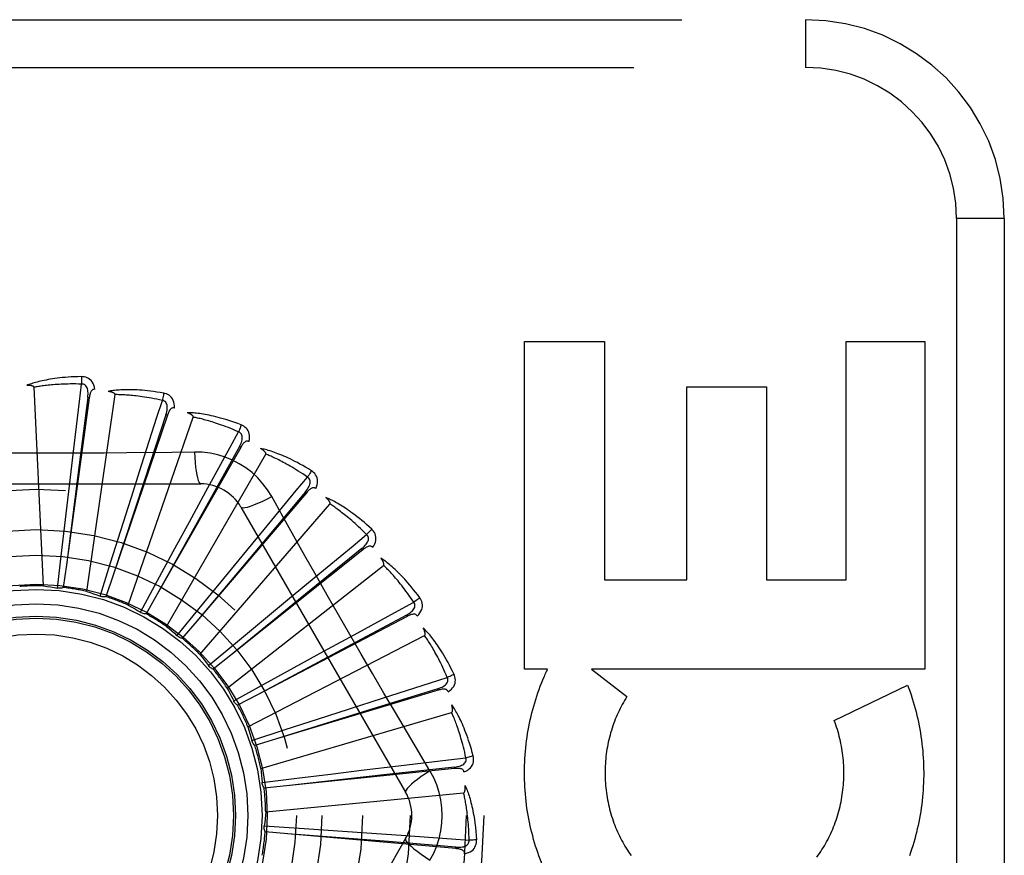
# Model space of a CAD drawing. Header units: inches. Extents: x 0 to 179, y 0 to 116.
# Tile 132 of 234: x 35.602 to 36.221, y 76.475 to 77. Entities that reach past the tile are written whole.
import ezdxf

# ---------------------------------------------------------------- set-up
doc = ezdxf.new("R2010")
doc.units = ezdxf.units.IN
doc.header["$LTSCALE"] = 9.842105
doc.header["$MEASUREMENT"] = 0
doc.linetypes.add('HIDDEN', pattern=[0.2, 0.1, -0.1])
doc.layers.add('LEFTHAND_DOOR_ASSEMBLY', color=7, linetype='CONTINUOUS')

msp = doc.modelspace()

# ---------------------------------------------------------------- linework, layer by layer
at = {"layer": 'LEFTHAND_DOOR_ASSEMBLY', "color": 8, "linetype": 'HIDDEN'}
for p, q in [((35.03371, 77.00035), (36.09571, 77.00035)), ((36.09571, 77.00035), (36.09571, 76.97035)), ((35.00371, 76.97035), (36.09571, 76.97035)), ((36.19071, 76.87535), (36.19071, 76.12535)), ((36.22071, 76.87535), (36.19071, 76.87535)), ((36.22071, 76.87535), (36.22071, 76.12535)), ((35.91919, 76.59229), (35.91919, 76.79814)), ((35.91919, 76.79814), (35.96934, 76.79814)), ((35.96934, 76.79814), (35.96934, 76.64836)), ((36.12121, 76.64836), (36.12121, 76.79814)), ((36.12121, 76.79814), (36.17084, 76.79814)), ((36.17084, 76.79814), (36.17084, 76.59229)), ((35.61678, 76.64453), (35.61083, 76.76935)), ((36.02109, 76.64836), (36.02109, 76.76968)), ((36.02109, 76.76968), (36.07125, 76.76968)), ((36.07125, 76.76968), (36.07125, 76.64836)), ((35.64556, 76.76283), (35.63119, 76.65771)), ((35.64461, 76.76296), (35.63919, 76.72067)), ((35.64398, 76.64105), (35.66177, 76.76475)), ((35.64556, 76.76283), (35.64461, 76.76296)), ((35.69463, 76.75177), (35.66063, 76.65128)), ((35.67004, 76.6325), (35.71091, 76.75059)), ((35.69372, 76.75208), (35.6804, 76.71158)), ((35.69463, 76.75177), (35.69372, 76.75208)), ((35.74073, 76.73163), (35.68832, 76.63939)), ((35.73989, 76.7321), (35.71914, 76.69486)), ((35.74073, 76.73163), (35.73989, 76.7321)), ((35.63303, 76.70737), (35.63559, 76.72897)), ((35.694, 76.61916), (35.75649, 76.72739)), ((35.71166, 76.7287), (35.6975, 76.72849)), ((35.63919, 76.72067), (35.63118, 76.65766)), ((35.67183, 76.69969), (35.67843, 76.72041)), ((35.6804, 76.71158), (35.66061, 76.65122)), ((35.50876, 76.70868), (35.71565, 76.70868)), ((35.63056, 76.68631), (35.63303, 76.70737)), ((35.66542, 76.67948), (35.67183, 76.69969)), ((35.70848, 76.6848), (35.71889, 76.7039)), ((35.78217, 76.70313), (35.71325, 76.62247)), ((35.78144, 76.70375), (35.75402, 76.67111)), ((35.78217, 76.70313), (35.78144, 76.70375)), ((35.71914, 76.69486), (35.68829, 76.63934)), ((35.71501, 76.60154), (35.79685, 76.69598)), ((35.74091, 76.6941), (35.84435, 76.51493)), ((35.6281, 76.66516), (35.63056, 76.68631)), ((35.69836, 76.66617), (35.70848, 76.6848)), ((35.74165, 76.66325), (35.75548, 76.68003)), ((35.659, 76.65917), (35.66542, 76.67948)), ((35.75402, 76.67111), (35.71322, 76.62243)), ((35.81688, 76.66805), (35.78377, 76.64118)), ((35.81748, 76.6673), (35.81688, 76.66805)), ((35.62558, 76.64321), (35.6281, 76.66516)), ((35.68821, 76.64745), (35.69836, 76.66617)), ((35.72818, 76.64687), (35.74165, 76.66325)), ((35.81748, 76.6673), (35.73454, 76.60114)), ((35.63119, 76.65771), (35.62924, 76.64359)), ((35.65237, 76.6381), (35.659, 76.65917)), ((35.7323, 76.58025), (35.83054, 76.6575)), ((35.66063, 76.65128), (35.65604, 76.63778)), ((35.77014, 76.63581), (35.7869, 76.64967)), ((35.67772, 76.62801), (35.68821, 76.64745)), ((35.71468, 76.6304), (35.72818, 76.64687)), ((35.96934, 76.64836), (36.02109, 76.64836)), ((36.07125, 76.64836), (36.12121, 76.64836)), ((35.68832, 76.63939), (35.68125, 76.627)), ((35.78377, 76.64118), (35.7345, 76.6011)), ((35.75382, 76.62227), (35.77014, 76.63581)), ((35.70069, 76.6133), (35.71468, 76.6304)), ((35.84537, 76.62543), (35.7514, 76.57617)), ((35.84492, 76.62628), (35.80733, 76.60617)), ((35.84537, 76.62543), (35.84492, 76.62628)), ((35.71325, 76.62247), (35.70398, 76.61164)), ((35.73744, 76.60866), (35.75382, 76.62227)), ((35.74526, 76.55608), (35.85633, 76.61334)), ((35.79292, 76.60347), (35.812, 76.61391)), ((35.72047, 76.59451), (35.73744, 76.60866)), ((35.80733, 76.60617), (35.75135, 76.57614)), ((35.73454, 76.60114), (35.72338, 76.59226)), ((35.77433, 76.59327), (35.79292, 76.60347)), ((35.75568, 76.583), (35.77433, 76.59327)), ((35.93365, 76.59229), (35.91919, 76.59229)), ((35.96129, 76.59229), (35.98347, 76.57504)), ((36.17084, 76.59229), (35.96129, 76.59229)), ((35.73634, 76.57232), (35.75568, 76.583)), ((36.1138, 76.55999), (36.15993, 76.58221)), ((35.7514, 76.57617), (35.73877, 76.56956)), ((35.86482, 76.57905), (35.76324, 76.54845)), ((35.86455, 76.57996), (35.82383, 76.56733)), ((35.86482, 76.57905), (35.86455, 76.57996)), ((35.73646, 76.57208), (35.73634, 76.57232)), ((35.80917, 76.56741), (35.82988, 76.57405)), ((35.7534, 76.52989), (35.87331, 76.5651)), ((35.82383, 76.56733), (35.76318, 76.54844)), ((35.78899, 76.56091), (35.80917, 76.56741)), ((35.76873, 76.55436), (35.78899, 76.56091)), ((35.74771, 76.54753), (35.76873, 76.55436)), ((35.76324, 76.54845), (35.74958, 76.54436)), ((35.8597, 76.52839), (35.85243, 76.54056)), ((35.8183, 76.52892), (35.8399, 76.53152)), ((35.83268, 76.52607), (35.76956, 76.51899)), ((35.87515, 76.52982), (35.76961, 76.519)), ((35.77612, 76.52376), (35.79725, 76.52636)), ((35.79725, 76.52636), (35.8183, 76.52892)), ((35.87505, 76.53077), (35.83268, 76.52607)), ((35.87515, 76.52982), (35.87505, 76.53077)), ((35.7542, 76.52103), (35.77612, 76.52376)), ((35.76961, 76.519), (35.75543, 76.51757)), ((35.75644, 76.50264), (35.88084, 76.51452)), ((35.75554, 76.49379), (35.77759, 76.49231)), ((35.7703, 76.48887), (35.7561, 76.49015)), ((35.87598, 76.47952), (35.7703, 76.48887)), ((35.77759, 76.49231), (35.79883, 76.49087)), ((35.79883, 76.49087), (35.81998, 76.4894)), ((35.81998, 76.4894), (35.84168, 76.48787)), ((35.84435, 76.48576), (35.74091, 76.3066)), ((35.87598, 76.47952), (35.87606, 76.48048))]:
    msp.add_line(p, q, dxfattribs=at)
for points in [[(35.64065, 76.77606), (35.63842, 76.77602), (35.63629, 76.77594), (35.63425, 76.77584), (35.63231, 76.77572), (35.63046, 76.77558), (35.62869, 76.77542), (35.627, 76.77524), (35.62539, 76.77505), (35.62385, 76.77485), (35.62238, 76.77464), (35.62098, 76.77441), (35.61964, 76.77418), (35.61836, 76.77394), (35.61713, 76.7737), (35.61597, 76.77346), (35.61485, 76.77321), (35.61379, 76.77295), (35.61278, 76.77269), (35.61181, 76.77243), (35.6109, 76.77217), (35.61002, 76.7719), (35.60919, 76.77163), (35.6084, 76.77136), (35.60764, 76.77109), (35.60692, 76.77082), (35.60624, 76.77055)], [(35.64065, 76.77606), (35.64069, 76.77544), (35.64071, 76.77473), (35.64073, 76.77395), (35.64073, 76.77313), (35.64073, 76.77226), (35.64071, 76.77139)], [(35.64904, 76.7681), (35.6488, 76.76943), (35.64845, 76.77065), (35.64799, 76.77175), (35.64743, 76.77272), (35.64677, 76.77357), (35.64601, 76.77429), (35.64516, 76.77489), (35.64426, 76.77535), (35.64333, 76.77569), (35.6424, 76.77591), (35.64151, 76.77604), (35.64065, 76.77606)], [(35.61083, 76.76935), (35.61079, 76.76952), (35.61072, 76.76967), (35.6106, 76.7698), (35.61045, 76.76991), (35.61027, 76.77001), (35.61009, 76.7701), (35.60988, 76.77017), (35.60967, 76.77024), (35.60944, 76.7703), (35.6092, 76.77035), (35.60896, 76.7704), (35.6087, 76.77044), (35.60843, 76.77047), (35.60816, 76.7705), (35.60787, 76.77052), (35.60757, 76.77054), (35.60726, 76.77055), (35.60694, 76.77056), (35.60663, 76.77056), (35.60634, 76.77056)], [(35.64071, 76.77139), (35.63886, 76.77143), (35.63708, 76.77145), (35.63538, 76.77146), (35.63375, 76.77145), (35.63219, 76.77142), (35.63069, 76.77139), (35.62926, 76.77134), (35.62788, 76.77128), (35.62657, 76.77121), (35.6253, 76.77113), (35.62409, 76.77105), (35.62293, 76.77096), (35.62181, 76.77086), (35.62074, 76.77076), (35.61971, 76.77066), (35.61873, 76.77055), (35.61778, 76.77044), (35.61688, 76.77033), (35.61601, 76.77021), (35.61517, 76.77009), (35.61437, 76.76997), (35.6136, 76.76985), (35.61287, 76.76973), (35.61216, 76.7696), (35.61148, 76.76948), (35.61083, 76.76935)], [(35.63559, 76.72897), (35.63938, 76.76042), (35.64071, 76.77139)], [(35.64461, 76.76296), (35.64472, 76.76399), (35.64478, 76.76497), (35.64478, 76.76591), (35.64472, 76.76679), (35.64459, 76.76762), (35.64441, 76.76839), (35.64415, 76.7691), (35.64383, 76.76973), (35.64344, 76.77026), (35.64297, 76.7707), (35.64245, 76.77103), (35.64188, 76.77126), (35.64129, 76.77138), (35.6407, 76.77139)], [(35.64904, 76.7681), (35.64858, 76.76811), (35.64815, 76.76805), (35.64776, 76.76789), (35.64741, 76.76766), (35.6471, 76.76737), (35.64682, 76.76703), (35.64658, 76.76662), (35.64637, 76.76618), (35.64619, 76.76569), (35.64603, 76.76517), (35.64589, 76.76462), (35.64576, 76.76404), (35.64565, 76.76345), (35.64556, 76.76283)], [(35.69232, 76.7657), (35.69012, 76.76607), (35.68801, 76.7664), (35.68599, 76.76669), (35.68406, 76.76694), (35.68222, 76.76715), (35.68045, 76.76733), (35.67876, 76.76748), (35.67714, 76.76759), (35.67559, 76.76769), (35.6741, 76.76775), (35.67268, 76.7678), (35.67133, 76.76783), (35.67002, 76.76784), (35.66878, 76.76783), (35.66759, 76.76781), (35.66644, 76.76778), (35.66535, 76.76773), (35.66431, 76.76766), (35.66331, 76.76759), (35.66236, 76.7675), (35.66145, 76.7674), (35.66058, 76.7673), (35.65976, 76.76718), (35.65896, 76.76706), (35.65821, 76.76693), (35.65748, 76.7668)], [(35.66177, 76.76475), (35.66176, 76.76492), (35.66171, 76.76509), (35.66162, 76.76524), (35.66149, 76.76538), (35.66134, 76.76551), (35.66117, 76.76563), (35.66099, 76.76574), (35.66079, 76.76584), (35.66058, 76.76594), (35.66036, 76.76604), (35.66012, 76.76613), (35.65988, 76.76622), (35.65962, 76.7663), (35.65935, 76.76638), (35.65908, 76.76646), (35.65879, 76.76653), (35.65849, 76.7666), (35.65817, 76.76667), (35.65784, 76.76674), (35.6575, 76.7668)], [(35.69149, 76.7611), (35.68968, 76.76149), (35.68794, 76.76185), (35.68627, 76.76217), (35.68467, 76.76247), (35.68313, 76.76274), (35.68166, 76.76299), (35.68024, 76.76321), (35.67888, 76.76342), (35.67757, 76.7636), (35.67631, 76.76376), (35.6751, 76.76391), (35.67395, 76.76404), (35.67283, 76.76416), (35.67176, 76.76426), (35.67074, 76.76435), (35.66975, 76.76443), (35.6688, 76.7645), (35.66789, 76.76456), (35.66701, 76.76461), (35.66617, 76.76466), (35.66536, 76.76469), (35.66458, 76.76472), (35.66384, 76.76473), (35.66312, 76.76475), (35.66243, 76.76475), (35.66177, 76.76475)], [(35.67843, 76.72041), (35.68811, 76.75058), (35.69149, 76.7611)], [(35.69232, 76.7657), (35.69223, 76.76508), (35.69213, 76.76438), (35.692, 76.76363), (35.69185, 76.76281), (35.69167, 76.76196), (35.69149, 76.7611)], [(35.69372, 76.75208), (35.69403, 76.75307), (35.69427, 76.75403), (35.69444, 76.75494), (35.69455, 76.75582), (35.69459, 76.75666), (35.69455, 76.75745), (35.69444, 76.75819), (35.69424, 76.75887), (35.69396, 76.75947), (35.69358, 76.75999), (35.69313, 76.76042), (35.69261, 76.76074), (35.69206, 76.76097), (35.69149, 76.7611)], [(35.69904, 76.75629), (35.69906, 76.75764), (35.69895, 76.7589), (35.69871, 76.76007), (35.69834, 76.76113), (35.69785, 76.76209), (35.69724, 76.76295), (35.69652, 76.76369), (35.69573, 76.76432), (35.69487, 76.76482), (35.694, 76.76522), (35.69315, 76.76551), (35.69232, 76.7657)], [(35.69905, 76.75629), (35.6986, 76.75639), (35.69817, 76.75641), (35.69775, 76.75633), (35.69736, 76.75617), (35.697, 76.75595), (35.69667, 76.75566), (35.69635, 76.75531), (35.69606, 76.75491), (35.69579, 76.75446), (35.69553, 76.75398), (35.69529, 76.75347), (35.69506, 76.75293), (35.69484, 76.75236), (35.69463, 76.75177)], [(35.74109, 76.74574), (35.739, 76.74653), (35.73699, 76.74725), (35.73507, 76.74791), (35.73322, 76.74852), (35.73145, 76.74908), (35.72974, 76.74959), (35.72811, 76.75005), (35.72654, 76.75048), (35.72504, 76.75086), (35.72359, 76.75121), (35.72221, 76.75152), (35.72088, 76.7518), (35.7196, 76.75206), (35.71838, 76.75229), (35.7172, 76.7525), (35.71608, 76.75268), (35.71499, 76.75284), (35.71396, 76.75297), (35.71297, 76.75309), (35.71201, 76.75318), (35.7111, 76.75326), (35.71023, 76.75332), (35.7094, 76.75336), (35.7086, 76.75339), (35.70783, 76.75341), (35.70709, 76.75341)], [(35.71091, 76.75059), (35.71094, 76.75076), (35.71092, 76.75093), (35.71086, 76.7511), (35.71076, 76.75126), (35.71064, 76.75141), (35.71049, 76.75156), (35.71033, 76.75171), (35.71016, 76.75185), (35.70997, 76.75199), (35.70977, 76.75213), (35.70956, 76.75226), (35.70933, 76.75239), (35.7091, 76.75252), (35.70885, 76.75265), (35.70859, 76.75278), (35.70832, 76.75291), (35.70804, 76.75304), (35.70774, 76.75316), (35.70746, 76.75327), (35.70718, 76.75338)], [(35.7394, 76.74138), (35.7377, 76.74211), (35.73606, 76.74279), (35.73449, 76.74343), (35.73297, 76.74402), (35.73151, 76.74458), (35.73011, 76.7451), (35.72876, 76.74559), (35.72746, 76.74604), (35.72621, 76.74647), (35.725, 76.74687), (35.72385, 76.74724), (35.72273, 76.74759), (35.72166, 76.74792), (35.72063, 76.74822), (35.71964, 76.7485), (35.71869, 76.74877), (35.71777, 76.74902), (35.71688, 76.74925), (35.71603, 76.74947), (35.71521, 76.74967), (35.71443, 76.74985), (35.71367, 76.75003), (35.71294, 76.75019), (35.71224, 76.75033), (35.71156, 76.75047), (35.71091, 76.75059)], [(35.74109, 76.74574), (35.74089, 76.74515), (35.74065, 76.74449), (35.74038, 76.74377), (35.74008, 76.743), (35.73975, 76.7422), (35.7394, 76.74138)], [(35.74591, 76.73523), (35.74619, 76.73656), (35.74632, 76.73781), (35.7463, 76.73901), (35.74614, 76.74012), (35.74584, 76.74116), (35.7454, 76.74211), (35.74484, 76.74297), (35.74417, 76.74374), (35.74343, 76.7444), (35.74265, 76.74495), (35.74187, 76.7454), (35.74109, 76.74574)], [(35.71889, 76.7039), (35.73409, 76.73169), (35.7394, 76.74138)], [(35.73989, 76.7321), (35.74038, 76.73302), (35.74079, 76.73391), (35.74114, 76.73478), (35.74141, 76.73562), (35.74161, 76.73643), (35.74172, 76.73722), (35.74175, 76.73797), (35.74169, 76.73868), (35.74152, 76.73932), (35.74125, 76.7399), (35.74088, 76.7404), (35.74044, 76.74082), (35.73994, 76.74115), (35.7394, 76.74138)], [(35.74592, 76.73523), (35.74549, 76.73541), (35.74507, 76.73551), (35.74465, 76.73551), (35.74424, 76.73543), (35.74384, 76.73528), (35.74346, 76.73506), (35.74309, 76.73477), (35.74272, 76.73444), (35.74237, 76.73405), (35.74203, 76.73363), (35.74169, 76.73317), (35.74137, 76.73268), (35.74104, 76.73217), (35.74073, 76.73163)], [(35.7852, 76.71692), (35.7833, 76.71808), (35.78146, 76.71917), (35.7797, 76.72019), (35.778, 76.72114), (35.77636, 76.72202), (35.77479, 76.72284), (35.77327, 76.72361), (35.77181, 76.72432), (35.77041, 76.72498), (35.76906, 76.72559), (35.76775, 76.72616), (35.7665, 76.72669), (35.7653, 76.72719), (35.76414, 76.72764), (35.76302, 76.72807), (35.76195, 76.72846), (35.76092, 76.72882), (35.75993, 76.72915), (35.75898, 76.72945), (35.75806, 76.72972), (35.75718, 76.72997), (35.75633, 76.73019), (35.75552, 76.7304), (35.75474, 76.73058), (35.75399, 76.73074), (35.75327, 76.73088)], [(35.75649, 76.72739), (35.75654, 76.72755), (35.75656, 76.72772), (35.75653, 76.7279), (35.75646, 76.72807), (35.75637, 76.72825), (35.75626, 76.72842), (35.75613, 76.7286), (35.75599, 76.72877), (35.75583, 76.72894), (35.75566, 76.72911), (35.75547, 76.72928), (35.75528, 76.72946), (35.75507, 76.72963), (35.75485, 76.7298), (35.75462, 76.72998), (35.75438, 76.73015), (35.75413, 76.73033), (35.75386, 76.73051), (35.75358, 76.7307), (35.75328, 76.73088)], [(35.6975, 76.72849), (35.66916, 76.72819), (35.65495, 76.72806), (35.64072, 76.72796), (35.62649, 76.7279), (35.61226, 76.72788), (35.59802, 76.72789), (35.58378, 76.72796), (35.56955, 76.72805), (35.55534, 76.72818)], [(35.71166, 76.7287), (35.71186, 76.72532), (35.71211, 76.72213), (35.71242, 76.71925), (35.71277, 76.71665), (35.71317, 76.71434), (35.71361, 76.71238), (35.71408, 76.7108), (35.71459, 76.70963), (35.71511, 76.70892), (35.71565, 76.70868)], [(35.76024, 76.70066), (35.75764, 76.70486), (35.7547, 76.70878), (35.75143, 76.71242), (35.74785, 76.71574), (35.74398, 76.71874), (35.73985, 76.72138), (35.7355, 76.72364), (35.73097, 76.72549), (35.72629, 76.72694), (35.7215, 76.72796), (35.71662, 76.72855), (35.71166, 76.7287)], [(35.78272, 76.71295), (35.78119, 76.71399), (35.77971, 76.71497), (35.77828, 76.71589), (35.7769, 76.71676), (35.77557, 76.71759), (35.7743, 76.71837), (35.77306, 76.7191), (35.77187, 76.71979), (35.77073, 76.72045), (35.76962, 76.72107), (35.76855, 76.72165), (35.76753, 76.7222), (35.76654, 76.72273), (35.76558, 76.72322), (35.76466, 76.72369), (35.76378, 76.72413), (35.76292, 76.72455), (35.7621, 76.72494), (35.7613, 76.72532), (35.76054, 76.72567), (35.7598, 76.726), (35.75909, 76.72631), (35.7584, 76.72661), (35.75774, 76.72688), (35.7571, 76.72715), (35.75649, 76.72739)], [(35.75548, 76.68003), (35.77567, 76.70445), (35.78272, 76.71295)], [(35.78144, 76.70375), (35.78209, 76.70456), (35.78267, 76.70536), (35.78318, 76.70614), (35.7836, 76.70691), (35.78395, 76.70768), (35.78421, 76.70843), (35.78438, 76.70916), (35.78445, 76.70987), (35.78441, 76.71053), (35.78425, 76.71115), (35.78399, 76.71171), (35.78363, 76.71221), (35.78321, 76.71262), (35.78272, 76.71296)], [(35.7852, 76.71692), (35.78489, 76.71638), (35.78453, 76.71577), (35.78413, 76.71511), (35.78369, 76.71441), (35.78321, 76.71369), (35.78272, 76.71295)], [(35.78795, 76.70568), (35.78847, 76.70693), (35.78883, 76.70814), (35.78904, 76.70932), (35.7891, 76.71044), (35.789, 76.71152), (35.78875, 76.71253), (35.78836, 76.71349), (35.78785, 76.71437), (35.78725, 76.71515), (35.78659, 76.71585), (35.78591, 76.71643), (35.7852, 76.71692)], [(35.78795, 76.70568), (35.78757, 76.70594), (35.78718, 76.70612), (35.78676, 76.7062), (35.78634, 76.7062), (35.78592, 76.70612), (35.78551, 76.70598), (35.78509, 76.70577), (35.78467, 76.70551), (35.78425, 76.7052), (35.78383, 76.70484), (35.78342, 76.70446), (35.783, 76.70404), (35.78259, 76.7036), (35.78217, 76.70313)], [(35.74091, 76.6941), (35.74137, 76.69376), (35.74221, 76.69365), (35.7434, 76.69378), (35.74493, 76.69412), (35.7468, 76.69469), (35.74899, 76.69549), (35.75146, 76.69649), (35.75419, 76.6977), (35.75714, 76.6991), (35.76024, 76.70066)], [(35.78108, 76.66351), (35.76717, 76.68824), (35.76024, 76.70066)], [(35.82306, 76.68026), (35.82141, 76.68177), (35.81982, 76.68319), (35.81828, 76.68452), (35.81679, 76.68577), (35.81535, 76.68695), (35.81396, 76.68805), (35.81261, 76.68909), (35.81132, 76.69007), (35.81006, 76.69098), (35.80885, 76.69184), (35.80768, 76.69264), (35.80655, 76.6934), (35.80546, 76.69411), (35.80441, 76.69478), (35.8034, 76.69541), (35.80242, 76.696), (35.80147, 76.69655), (35.80056, 76.69706), (35.79968, 76.69753), (35.79883, 76.69798), (35.79802, 76.69838), (35.79723, 76.69876), (35.79647, 76.69912), (35.79574, 76.69944), (35.79503, 76.69974), (35.79435, 76.70002)], [(35.79685, 76.69598), (35.79694, 76.69613), (35.79698, 76.69629), (35.79699, 76.69647), (35.79695, 76.69666), (35.7969, 76.69685), (35.79682, 76.69704), (35.79673, 76.69723), (35.79662, 76.69743), (35.79649, 76.69763), (35.79636, 76.69783), (35.79621, 76.69803), (35.79605, 76.69824), (35.79588, 76.69845), (35.7957, 76.69866), (35.79551, 76.69887), (35.79531, 76.69909), (35.79509, 76.69932), (35.79486, 76.69954), (35.79462, 76.69978), (35.79436, 76.70002)], [(35.81988, 76.67684), (35.81857, 76.67815), (35.8173, 76.67939), (35.81607, 76.68057), (35.81488, 76.68168), (35.81374, 76.68274), (35.81263, 76.68375), (35.81155, 76.6847), (35.81052, 76.68561), (35.80952, 76.68647), (35.80855, 76.68729), (35.80761, 76.68806), (35.80671, 76.6888), (35.80583, 76.6895), (35.80499, 76.69017), (35.80418, 76.6908), (35.80339, 76.6914), (35.80263, 76.69197), (35.80189, 76.69252), (35.80118, 76.69303), (35.8005, 76.69352), (35.79984, 76.69399), (35.7992, 76.69443), (35.79858, 76.69485), (35.79798, 76.69525), (35.79741, 76.69563), (35.79685, 76.69598)], [(35.82306, 76.68026), (35.82266, 76.67979), (35.82219, 76.67926), (35.82167, 76.67869), (35.8211, 76.67809), (35.8205, 76.67747), (35.81988, 76.67684)], [(35.82363, 76.66871), (35.82438, 76.66984), (35.82497, 76.67096), (35.82539, 76.67207), (35.82566, 76.67317), (35.82577, 76.67424), (35.82572, 76.67529), (35.82551, 76.6763), (35.82518, 76.67726), (35.82474, 76.67814), (35.82422, 76.67895), (35.82366, 76.67965), (35.82306, 76.68026)], [(35.7869, 76.64967), (35.81135, 76.66982), (35.81988, 76.67684)], [(35.81688, 76.66805), (35.81767, 76.66872), (35.81839, 76.66939), (35.81903, 76.67007), (35.8196, 76.67074), (35.82008, 76.67143), (35.82048, 76.67212), (35.82079, 76.6728), (35.82099, 76.67348), (35.82107, 76.67414), (35.82104, 76.67478), (35.82088, 76.67538), (35.82063, 76.67594), (35.82029, 76.67643), (35.81987, 76.67684)], [(35.82363, 76.66871), (35.82331, 76.66904), (35.82296, 76.66928), (35.82257, 76.66944), (35.82215, 76.66952), (35.82173, 76.66953), (35.82129, 76.66946), (35.82084, 76.66934), (35.82038, 76.66916), (35.81991, 76.66893), (35.81943, 76.66867), (35.81895, 76.66837), (35.81846, 76.66804), (35.81797, 76.66768), (35.81748, 76.6673)], [(35.85243, 76.54056), (35.838, 76.56494), (35.83078, 76.57718), (35.82359, 76.58946), (35.81641, 76.60175), (35.80928, 76.61407), (35.80217, 76.62641), (35.79511, 76.63877), (35.78807, 76.65114), (35.78108, 76.66351)], [(35.8533, 76.63711), (35.85197, 76.6389), (35.85067, 76.64059), (35.84941, 76.64219), (35.84818, 76.6437), (35.84699, 76.64513), (35.84584, 76.64648), (35.84471, 76.64775), (35.84362, 76.64896), (35.84256, 76.65009), (35.84154, 76.65116), (35.84054, 76.65218), (35.83957, 76.65313), (35.83864, 76.65404), (35.83773, 76.65489), (35.83686, 76.6557), (35.83601, 76.65647), (35.83518, 76.65718), (35.83439, 76.65786), (35.83361, 76.65849), (35.83286, 76.65908), (35.83214, 76.65964), (35.83144, 76.66016), (35.83076, 76.66065), (35.8301, 76.66111), (35.82946, 76.66154), (35.82885, 76.66194)], [(35.83054, 76.6575), (35.83065, 76.65763), (35.83073, 76.65778), (35.83076, 76.65796), (35.83077, 76.65815), (35.83075, 76.65834), (35.83071, 76.65855), (35.83065, 76.65875), (35.83058, 76.65897), (35.8305, 76.65919), (35.8304, 76.65941), (35.8303, 76.65964), (35.83018, 76.65987), (35.83005, 76.66011), (35.82991, 76.66035), (35.82977, 76.6606), (35.82961, 76.66085), (35.82944, 76.66111), (35.82926, 76.66138), (35.82908, 76.66162), (35.82891, 76.66186)], [(35.84953, 76.63435), (35.84849, 76.63588), (35.84747, 76.63734), (35.84649, 76.63873), (35.84554, 76.64005), (35.84461, 76.64131), (35.84371, 76.64251), (35.84284, 76.64365), (35.84199, 76.64473), (35.84117, 76.64577), (35.84038, 76.64675), (35.83961, 76.64769), (35.83886, 76.64859), (35.83813, 76.64944), (35.83743, 76.65025), (35.83675, 76.65103), (35.83609, 76.65177), (35.83545, 76.65247), (35.83483, 76.65315), (35.83424, 76.65379), (35.83366, 76.6544), (35.83309, 76.65498), (35.83255, 76.65554), (35.83202, 76.65606), (35.83151, 76.65657), (35.83102, 76.65705), (35.83054, 76.6575)], [(35.61678, 76.64453), (35.61899, 76.64425), (35.62119, 76.64393), (35.62339, 76.64359), (35.62558, 76.64321)], [(35.62924, 76.64359), (35.62865, 76.64338), (35.62805, 76.64323), (35.62743, 76.64314), (35.6268, 76.64311), (35.62619, 76.64313), (35.62558, 76.64321)], [(35.64398, 76.64105), (35.6461, 76.64036), (35.64821, 76.63964), (35.6503, 76.63888), (35.65237, 76.6381)], [(35.65604, 76.63778), (35.65542, 76.63769), (35.65481, 76.63765), (35.65418, 76.63768), (35.65356, 76.63776), (35.65296, 76.6379), (35.65237, 76.6381)], [(35.8533, 76.63711), (35.85281, 76.63672), (35.85225, 76.63629), (35.85164, 76.63583), (35.85097, 76.63535), (35.85025, 76.63485), (35.84952, 76.63435)], [(35.85167, 76.62565), (35.85262, 76.62662), (35.85341, 76.62761), (35.85404, 76.62862), (35.85451, 76.62965), (35.85482, 76.63068), (35.85496, 76.63172), (35.85495, 76.63275), (35.85481, 76.63375), (35.85454, 76.63471), (35.85419, 76.6356), (35.85377, 76.6364), (35.8533, 76.63711)], [(35.67004, 76.6325), (35.67199, 76.63142), (35.67392, 76.63031), (35.67583, 76.62917), (35.67772, 76.62801)], [(35.812, 76.61391), (35.83982, 76.62907), (35.84953, 76.63435)], [(35.84492, 76.62628), (35.84582, 76.62679), (35.84666, 76.62731), (35.84742, 76.62786), (35.8481, 76.62842), (35.8487, 76.629), (35.84922, 76.6296), (35.84966, 76.63021), (35.84998, 76.63084), (35.85019, 76.63147), (35.85028, 76.6321), (35.85024, 76.63273), (35.85009, 76.63332), (35.84985, 76.63386), (35.84952, 76.63435)], [(35.68125, 76.627), (35.68063, 76.62703), (35.68002, 76.62711), (35.67941, 76.62725), (35.67882, 76.62745), (35.67825, 76.6277), (35.67772, 76.62801)], [(35.85167, 76.62565), (35.85142, 76.62604), (35.85112, 76.62635), (35.85077, 76.62658), (35.85037, 76.62673), (35.84996, 76.62682), (35.84952, 76.62684), (35.84905, 76.6268), (35.84856, 76.62671), (35.84806, 76.62658), (35.84754, 76.62641), (35.84701, 76.6262), (35.84647, 76.62597), (35.84592, 76.62571), (35.84537, 76.62543)], [(35.694, 76.61916), (35.69571, 76.61773), (35.6974, 76.61628), (35.69906, 76.6148), (35.70069, 76.6133)], [(35.70398, 76.61164), (35.70337, 76.61179), (35.70279, 76.61198), (35.70221, 76.61224), (35.70167, 76.61255), (35.70116, 76.6129), (35.70069, 76.6133)], [(35.87482, 76.58901), (35.87385, 76.59102), (35.8729, 76.59293), (35.87197, 76.59474), (35.87105, 76.59645), (35.87015, 76.59808), (35.86927, 76.59962), (35.86841, 76.60109), (35.86756, 76.60247), (35.86674, 76.60379), (35.86593, 76.60504), (35.86515, 76.60622), (35.86438, 76.60734), (35.86363, 76.60841), (35.86291, 76.60942), (35.8622, 76.61038), (35.86151, 76.61129), (35.86084, 76.61215), (35.86018, 76.61296), (35.85954, 76.61373), (35.85892, 76.61446), (35.85831, 76.61514), (35.85772, 76.61579), (35.85715, 76.61639), (35.85659, 76.61697), (35.85604, 76.61751), (35.85551, 76.61802)], [(35.85633, 76.61334), (35.85647, 76.61345), (35.85657, 76.61358), (35.85664, 76.61375), (35.85668, 76.61393), (35.8567, 76.61413), (35.8567, 76.61434), (35.85668, 76.61455), (35.85666, 76.61477), (35.85661, 76.615), (35.85656, 76.61524), (35.8565, 76.61549), (35.85643, 76.61574), (35.85635, 76.61599), (35.85626, 76.61626), (35.85616, 76.61653), (35.85606, 76.6168), (35.85594, 76.61709), (35.85581, 76.61739), (35.85567, 76.6177), (35.85552, 76.61801)], [(35.8706, 76.58702), (35.86987, 76.58872), (35.86915, 76.59034), (35.86845, 76.59189), (35.86776, 76.59337), (35.86709, 76.59478), (35.86643, 76.59612), (35.86579, 76.59741), (35.86517, 76.59864), (35.86456, 76.59981), (35.86396, 76.60092), (35.86338, 76.60199), (35.86282, 76.60301), (35.86226, 76.60399), (35.86173, 76.60492), (35.86121, 76.60581), (35.8607, 76.60666), (35.86021, 76.60747), (35.85973, 76.60825), (35.85926, 76.60899), (35.85881, 76.6097), (35.85837, 76.61038), (35.85794, 76.61103), (35.85752, 76.61165), (35.85711, 76.61224), (35.85672, 76.61281), (35.85633, 76.61334)], [(35.71501, 76.60154), (35.71642, 76.59981), (35.7178, 76.59806), (35.71915, 76.5963), (35.72047, 76.59451)], [(35.72338, 76.59226), (35.72281, 76.59252), (35.72228, 76.59282), (35.72176, 76.59319), (35.72129, 76.59359), (35.72086, 76.59403), (35.72047, 76.59451)], [(35.87482, 76.58901), (35.87427, 76.58872), (35.87364, 76.5884), (35.87295, 76.58807), (35.8722, 76.58772), (35.87141, 76.58737), (35.8706, 76.58702)], [(35.87106, 76.57807), (35.87218, 76.57884), (35.87314, 76.57966), (35.87395, 76.58054), (35.8746, 76.58145), (35.8751, 76.58241), (35.87544, 76.5834), (35.87563, 76.58442), (35.87567, 76.58543), (35.87559, 76.58642), (35.87541, 76.58736), (35.87516, 76.58822), (35.87482, 76.58901)], [(35.92546, 76.48321), (35.92485, 76.48532), (35.92426, 76.48745), (35.92371, 76.4896), (35.92318, 76.49175), (35.92269, 76.49392), (35.92223, 76.4961), (35.9218, 76.49829), (35.9214, 76.50048), (35.92103, 76.50269), (35.92069, 76.5049), (35.92039, 76.50711), (35.92011, 76.50933), (35.91987, 76.51156), (35.91967, 76.51379), (35.91949, 76.51602), (35.91935, 76.51826), (35.91923, 76.5205), (35.91915, 76.52274), (35.91911, 76.52498), (35.91909, 76.52722), (35.91911, 76.52947), (35.91916, 76.53171), (35.91925, 76.53395), (35.91936, 76.53619), (35.91951, 76.53843), (35.91969, 76.54066), (35.9199, 76.54289), (35.92015, 76.54511), (35.92042, 76.54733), (35.92073, 76.54954), (35.92107, 76.55174), (35.92144, 76.55394), (35.92185, 76.55612), (35.92228, 76.5583), (35.92274, 76.56047), (35.92324, 76.56263), (35.92377, 76.56477), (35.92432, 76.56691), (35.92491, 76.56904), (35.92553, 76.57115), (35.92617, 76.57326), (35.92685, 76.57534), (35.92755, 76.57742), (35.92829, 76.57948), (35.92905, 76.58152), (35.92984, 76.58355), (35.93065, 76.58555), (35.9315, 76.58754)], [(35.9315, 76.58754), (35.93184, 76.58834), (35.9322, 76.58914), (35.93255, 76.58993), (35.93292, 76.59072), (35.93328, 76.59151), (35.93365, 76.59229)], [(35.82988, 76.57405), (35.86007, 76.58367), (35.8706, 76.58702)], [(35.86455, 76.57997), (35.86553, 76.58029), (35.86645, 76.58065), (35.8673, 76.58104), (35.86807, 76.58146), (35.86878, 76.58191), (35.8694, 76.58241), (35.86994, 76.58293), (35.87038, 76.58348), (35.8707, 76.58407), (35.87091, 76.58467), (35.87099, 76.58529), (35.87096, 76.5859), (35.87083, 76.58648), (35.8706, 76.58702)], [(36.15993, 76.58221), (36.1607, 76.58017), (36.16143, 76.57811), (36.16214, 76.57603), (36.16282, 76.57393), (36.16348, 76.57182), (36.1641, 76.56969), (36.16469, 76.56755), (36.16526, 76.5654), (36.16579, 76.56324), (36.16629, 76.56106), (36.16676, 76.55887), (36.16721, 76.55668), (36.16761, 76.55448), (36.16799, 76.55227), (36.16834, 76.55005), (36.16865, 76.54783), (36.16893, 76.54559), (36.16918, 76.54336), (36.1694, 76.54111), (36.16959, 76.53886), (36.16974, 76.53661), (36.16986, 76.53436), (36.16995, 76.5321), (36.17001, 76.52984), (36.17003, 76.52758), (36.17002, 76.52532), (36.16998, 76.52306), (36.16991, 76.5208), (36.1698, 76.51854), (36.16966, 76.51628), (36.16949, 76.51403), (36.16929, 76.51178), (36.16905, 76.50954), (36.16878, 76.5073), (36.16848, 76.50507), (36.16815, 76.50285), (36.16779, 76.50063), (36.16739, 76.49842), (36.16696, 76.49622), (36.16651, 76.49404), (36.16602, 76.49186), (36.1655, 76.48969), (36.16495, 76.48754), (36.16437, 76.4854), (36.16376, 76.48327), (36.16313, 76.48115), (36.16246, 76.47905), (36.16176, 76.47697), (36.16104, 76.4749)], [(35.7323, 76.58025), (35.73301, 76.57895), (35.7337, 76.57764), (35.73438, 76.57632), (35.73505, 76.57499), (35.7357, 76.57366), (35.73634, 76.57232)], [(35.87106, 76.57807), (35.87088, 76.57849), (35.87065, 76.57885), (35.87034, 76.57915), (35.86999, 76.57938), (35.8696, 76.57954), (35.86917, 76.57964), (35.8687, 76.57969), (35.86821, 76.5797), (35.86769, 76.57966), (35.86714, 76.57959), (35.86659, 76.57949), (35.86601, 76.57937), (35.86543, 76.57922), (35.86482, 76.57905)], [(35.98347, 76.57504), (35.98272, 76.57383), (35.98198, 76.57259), (35.98126, 76.57134), (35.98055, 76.57007), (35.97987, 76.56879), (35.9792, 76.56749), (35.97856, 76.56617), (35.97793, 76.56483), (35.97732, 76.56349), (35.97674, 76.56212), (35.97618, 76.56075), (35.97564, 76.55937), (35.97512, 76.55797), (35.97463, 76.55656), (35.97416, 76.55515), (35.97371, 76.55372), (35.97328, 76.55229), (35.97288, 76.55084), (35.9725, 76.54939), (35.97215, 76.54792), (35.97181, 76.54645), (35.97151, 76.54497), (35.97122, 76.54348), (35.97097, 76.54199), (35.97073, 76.54049), (35.97052, 76.53898), (35.97034, 76.53747), (35.97018, 76.53596), (35.97004, 76.53444), (35.96994, 76.53292), (35.96985, 76.53139), (35.96979, 76.52987), (35.96976, 76.52834), (35.96975, 76.52681), (35.96977, 76.52528), (35.96981, 76.52375), (35.96988, 76.52222), (35.96998, 76.5207), (35.97009, 76.51917), (35.97024, 76.51765), (35.97041, 76.51613), (35.9706, 76.51462), (35.97082, 76.51311), (35.97106, 76.51161), (35.97133, 76.51011), (35.97163, 76.50863), (35.97194, 76.50714), (35.97228, 76.50567), (35.97265, 76.5042), (35.97304, 76.50274), (35.97345, 76.50129), (35.97389, 76.49985), (35.97435, 76.49842), (35.97483, 76.497), (35.97533, 76.49559), (35.97586, 76.4942), (35.97641, 76.49282), (35.97698, 76.49145), (35.97757, 76.4901), (35.97818, 76.48876), (35.97881, 76.48743), (35.97947, 76.48612), (35.98014, 76.48482), (35.98083, 76.48354), (35.98154, 76.48228), (35.98227, 76.48104), (35.98301, 76.47981), (35.98378, 76.4786), (35.98456, 76.47741), (35.98535, 76.47624), (35.98617, 76.47508)], [(35.73877, 76.56956), (35.7383, 76.56989), (35.73786, 76.57026), (35.73745, 76.57067), (35.73708, 76.57111), (35.73675, 76.57158), (35.73646, 76.57208)], [(35.87331, 76.5651), (35.87346, 76.56518), (35.87359, 76.56529), (35.87368, 76.56544), (35.87376, 76.56561), (35.87382, 76.5658), (35.87385, 76.566), (35.87388, 76.56622), (35.87389, 76.56644), (35.8739, 76.56668), (35.87389, 76.56692), (35.87388, 76.56717), (35.87385, 76.56743), (35.87382, 76.5677), (35.87379, 76.56797), (35.87374, 76.56826), (35.87369, 76.56855), (35.87363, 76.56886), (35.87356, 76.56917), (35.87349, 76.56947), (35.87341, 76.56975)], [(35.88686, 76.53771), (35.88629, 76.53986), (35.88571, 76.54192), (35.88513, 76.54387), (35.88456, 76.54573), (35.88398, 76.5475), (35.88341, 76.54918), (35.88284, 76.55078), (35.88228, 76.5523), (35.88172, 76.55375), (35.88116, 76.55513), (35.88061, 76.55644), (35.88007, 76.55768), (35.87954, 76.55887), (35.87902, 76.56), (35.8785, 76.56108), (35.878, 76.5621), (35.8775, 76.56308), (35.87701, 76.564), (35.87653, 76.56487), (35.87605, 76.5657), (35.87559, 76.56649), (35.87513, 76.56724), (35.87468, 76.56794), (35.87424, 76.56861), (35.87381, 76.56925), (35.87339, 76.56985)], [(35.88233, 76.53655), (35.88193, 76.53836), (35.88154, 76.54009), (35.88114, 76.54174), (35.88075, 76.54332), (35.88035, 76.54483), (35.87997, 76.54628), (35.87958, 76.54766), (35.8792, 76.54899), (35.87882, 76.55025), (35.87845, 76.55146), (35.87808, 76.55262), (35.87772, 76.55373), (35.87736, 76.55479), (35.87701, 76.55581), (35.87667, 76.55678), (35.87633, 76.55771), (35.876, 76.5586), (35.87568, 76.55946), (35.87536, 76.56028), (35.87505, 76.56106), (35.87474, 76.56181), (35.87444, 76.56253), (35.87415, 76.56321), (35.87386, 76.56387), (35.87358, 76.5645), (35.87331, 76.5651)], [(36.11631, 76.50158), (36.11672, 76.50304), (36.1171, 76.5045), (36.11746, 76.50597), (36.11779, 76.50745), (36.1181, 76.50894), (36.11839, 76.51044), (36.11865, 76.51194), (36.11889, 76.51345), (36.1191, 76.51496), (36.11929, 76.51648), (36.11945, 76.518), (36.11958, 76.51952), (36.1197, 76.52105), (36.11978, 76.52258), (36.11984, 76.52412), (36.11988, 76.52565), (36.11989, 76.52719), (36.11987, 76.52873), (36.11983, 76.53026), (36.11976, 76.5318), (36.11967, 76.53333), (36.11955, 76.53486), (36.11941, 76.53639), (36.11924, 76.53791), (36.11905, 76.53943), (36.11883, 76.54095), (36.11859, 76.54246), (36.11832, 76.54397), (36.11803, 76.54547), (36.11771, 76.54697), (36.11737, 76.54846), (36.117, 76.54994), (36.11661, 76.55141), (36.1162, 76.55287), (36.11576, 76.55432), (36.1153, 76.55576), (36.11482, 76.55718), (36.11432, 76.55859), (36.1138, 76.55999)], [(35.74526, 76.55608), (35.74592, 76.55395), (35.74655, 76.55182), (35.74715, 76.54968), (35.74771, 76.54753)], [(35.74958, 76.54436), (35.74915, 76.54481), (35.74876, 76.54529), (35.74842, 76.54582), (35.74813, 76.54637), (35.74789, 76.54694), (35.74771, 76.54753)], [(35.88109, 76.52768), (35.88233, 76.52822), (35.88343, 76.52885), (35.88439, 76.52955), (35.88521, 76.53033), (35.88588, 76.53118), (35.8864, 76.53208), (35.88678, 76.53304), (35.88702, 76.53403), (35.88712, 76.53502), (35.88712, 76.53598), (35.88703, 76.53687), (35.88686, 76.53771)], [(35.88686, 76.53771), (35.88626, 76.53753), (35.88558, 76.53733), (35.88484, 76.53714), (35.88404, 76.53694), (35.88319, 76.53674), (35.88233, 76.53655)], [(35.8399, 76.53152), (35.87136, 76.53526), (35.88233, 76.53655)], [(35.87505, 76.53077), (35.87608, 76.53091), (35.87705, 76.53108), (35.87796, 76.5313), (35.8788, 76.53157), (35.87958, 76.53188), (35.88028, 76.53225), (35.88091, 76.53266), (35.88145, 76.53312), (35.88188, 76.53363), (35.88219, 76.53418), (35.88239, 76.53478), (35.88247, 76.53538), (35.88245, 76.53598), (35.88233, 76.53655)], [(35.7534, 76.52989), (35.75365, 76.52768), (35.75386, 76.52546), (35.75405, 76.52325), (35.7542, 76.52103)], [(35.8597, 76.52839), (35.85686, 76.52653), (35.85423, 76.52472), (35.85189, 76.52301), (35.84981, 76.52141), (35.84801, 76.51991), (35.84653, 76.51855), (35.8454, 76.51735), (35.84464, 76.51633), (35.84429, 76.51551), (35.84435, 76.51493)], [(35.86745, 76.50035), (35.86723, 76.50522), (35.86657, 76.51006), (35.86549, 76.51483), (35.86398, 76.5195), (35.86204, 76.52403), (35.8597, 76.52839)], [(35.88109, 76.52767), (35.881, 76.52813), (35.88083, 76.52853), (35.88059, 76.52887), (35.88029, 76.52916), (35.87993, 76.5294), (35.87953, 76.52958), (35.87908, 76.52972), (35.8786, 76.52982), (35.87808, 76.52988), (35.87754, 76.52991), (35.87697, 76.52992), (35.87638, 76.5299), (35.87578, 76.52987), (35.87515, 76.52982)], [(35.75543, 76.51757), (35.75509, 76.51809), (35.7548, 76.51864), (35.75456, 76.51922), (35.75438, 76.51982), (35.75426, 76.52042), (35.7542, 76.52103)], [(35.88084, 76.51452), (35.88101, 76.51457), (35.88115, 76.51465), (35.88128, 76.51478), (35.88138, 76.51493), (35.88147, 76.51511), (35.88155, 76.5153), (35.88162, 76.5155), (35.88167, 76.51572), (35.88172, 76.51595), (35.88176, 76.51619), (35.88179, 76.51644), (35.88182, 76.5167), (35.88184, 76.51696), (35.88186, 76.51724), (35.88187, 76.51753), (35.88187, 76.51782), (35.88187, 76.51814), (35.88186, 76.51845), (35.88185, 76.51877), (35.88183, 76.51907)], [(35.88182, 76.51915), (35.88212, 76.51848), (35.88243, 76.51778), (35.88273, 76.51704), (35.88304, 76.51627), (35.88334, 76.51545), (35.88365, 76.51459), (35.88395, 76.51369), (35.88426, 76.51275), (35.88457, 76.51175), (35.88487, 76.51071), (35.88517, 76.50962), (35.88547, 76.50847), (35.88577, 76.50727), (35.88606, 76.50602), (35.88635, 76.5047), (35.88664, 76.50332), (35.88692, 76.50187), (35.88719, 76.50035)], [(35.8843, 76.48477), (35.88425, 76.48662), (35.88419, 76.4884), (35.88411, 76.4901), (35.88403, 76.49172), (35.88393, 76.49328), (35.88382, 76.49478), (35.8837, 76.49621), (35.88358, 76.49758), (35.88345, 76.49889), (35.88331, 76.50015), (35.88317, 76.50136), (35.88302, 76.50252), (35.88287, 76.50363), (35.88272, 76.50469), (35.88257, 76.50571), (35.88241, 76.50669), (35.88226, 76.50763), (35.8821, 76.50853), (35.88194, 76.50939), (35.88179, 76.51022), (35.88163, 76.51101), (35.88147, 76.51177), (35.88131, 76.5125), (35.88116, 76.5132), (35.881, 76.51387), (35.88084, 76.51452)], [(35.75644, 76.50264), (35.75627, 76.50042), (35.75606, 76.4982), (35.75582, 76.49599), (35.75554, 76.49379)], [(36.10292, 76.47418), (36.10374, 76.47532), (36.10455, 76.47648), (36.10534, 76.47765), (36.10611, 76.47885), (36.10687, 76.48007), (36.10761, 76.4813), (36.10833, 76.48255), (36.10904, 76.48381), (36.10972, 76.4851), (36.11039, 76.48639), (36.11103, 76.48771), (36.11166, 76.48904), (36.11226, 76.49038), (36.11284, 76.49174), (36.11341, 76.4931), (36.11394, 76.49449), (36.11446, 76.49588), (36.11496, 76.49729), (36.11543, 76.49871), (36.11588, 76.50014), (36.11631, 76.50158)], [(35.8597, 76.4723), (35.86204, 76.47666), (35.86397, 76.48118), (35.86549, 76.48586), (35.86657, 76.49064), (35.86723, 76.49547), (35.86745, 76.50035)], [(35.88719, 76.50035), (35.88759, 76.49791), (35.88795, 76.49543), (35.88826, 76.4929), (35.88854, 76.49033), (35.88877, 76.48772), (35.88896, 76.48506)], [(35.7561, 76.49015), (35.75586, 76.49073), (35.75568, 76.49132), (35.75556, 76.49194), (35.7555, 76.49256), (35.75549, 76.49317), (35.75554, 76.49379)], [(35.87606, 76.48048), (35.8439, 76.48305), (35.83356, 76.48388), (35.77024, 76.48888)], [(35.84168, 76.48787), (35.87328, 76.48558), (35.8843, 76.48477)], [(35.84435, 76.48576), (35.84429, 76.4852), (35.84462, 76.48441), (35.84532, 76.48344), (35.84638, 76.48229), (35.84781, 76.48096), (35.84959, 76.47946), (35.8517, 76.47782), (35.85411, 76.47606), (35.8568, 76.47421), (35.8597, 76.4723)], [(35.87606, 76.48048), (35.8771, 76.48042), (35.87808, 76.48041), (35.87901, 76.48045), (35.87989, 76.48055), (35.88071, 76.48071), (35.88148, 76.48094), (35.88217, 76.48122), (35.88279, 76.48157), (35.8833, 76.48199), (35.88372, 76.48248), (35.88402, 76.48302), (35.88422, 76.4836), (35.88431, 76.48419), (35.8843, 76.48478)], [(35.8814, 76.4763), (35.88273, 76.4766), (35.88392, 76.477), (35.885, 76.47751), (35.88595, 76.47812), (35.88677, 76.47883), (35.88745, 76.47962), (35.888, 76.48049), (35.88842, 76.48141), (35.88872, 76.48236), (35.8889, 76.4833), (35.88898, 76.4842), (35.88896, 76.48506)], [(35.88896, 76.48506), (35.88835, 76.48499), (35.88764, 76.48493), (35.88687, 76.48488), (35.88605, 76.48483), (35.88518, 76.4848), (35.8843, 76.48477)], [(35.93797, 76.45345), (35.93695, 76.4553), (35.93597, 76.45717), (35.935, 76.45905), (35.93406, 76.46096), (35.93315, 76.4629), (35.93226, 76.46485), (35.93139, 76.46682), (35.93055, 76.46882), (35.92974, 76.47083), (35.92895, 76.47285), (35.9282, 76.4749), (35.92747, 76.47696), (35.92677, 76.47903), (35.9261, 76.48111), (35.92546, 76.48321)], [(35.8814, 76.47629), (35.8814, 76.47675), (35.88131, 76.47718), (35.88114, 76.47756), (35.88089, 76.47791), (35.88059, 76.4782), (35.88023, 76.47846), (35.87982, 76.47868), (35.87936, 76.47887), (35.87886, 76.47903), (35.87834, 76.47917), (35.87778, 76.47928), (35.8772, 76.47938), (35.8766, 76.47946), (35.87598, 76.47952)]]:
    msp.add_lwpolyline(points, dxfattribs=at)
for radius in [0.28125, 0.27028, 0.235, 0.205, 0.17959, 0.1635, 0.14525, 0.142, 0.133, 0.12525, 0.124, 0.114]:
    msp.add_circle((35.61221, 76.50035), radius, dxfattribs=at)
for centre, radius, start, end in [((36.09571, 76.87535), 0.125, 0, 90), ((36.09571, 76.87535), 0.095, 0, 90), ((35.71565, 76.67951), 0.02917, 30, 90), ((35.61221, 76.50035), 0.14425, 88.18255, 94.1288), ((35.61221, 76.50035), 0.14425, 77.27346, 83.21971), ((35.61221, 76.50035), 0.14425, 66.36437, 72.31062), ((35.61221, 76.50035), 0.14425, 55.45528, 61.40153), ((35.61221, 76.50035), 0.14425, 44.54619, 50.49244), ((35.61221, 76.50035), 0.14425, 33.6371, 39.58335), ((35.61221, 76.50035), 0.14425, 22.72801, 28.67426), ((35.61221, 76.50035), 0.14425, 11.81892, 17.76516), ((35.61221, 76.50035), 0.14425, 0.90983, 6.85607), ((35.81909, 76.50035), 0.02917, 330, 30), ((35.61221, 76.50035), 0.14425, 350.00074, 355.94698)]:
    msp.add_arc(centre, radius, start, end, dxfattribs=at)

doc.saveas('drawing.dxf')
